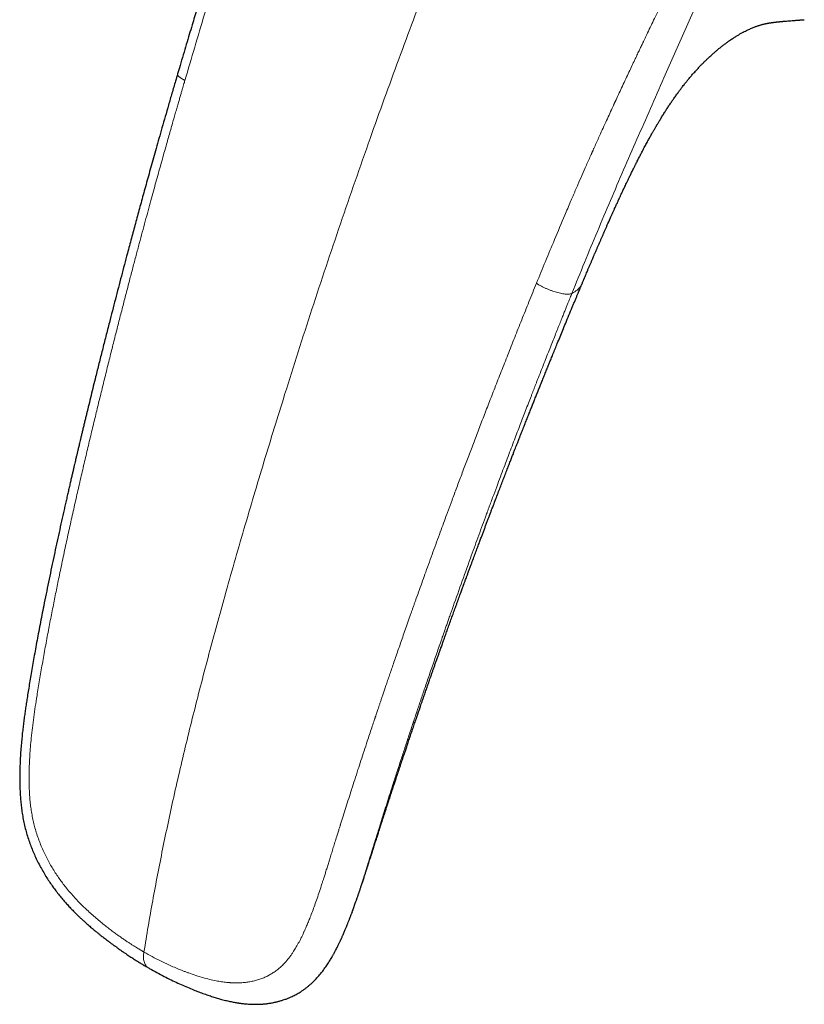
# Model space of a CAD drawing. Header units: millimetres. Extents: x 8 to 1269, y 12 to 684.
# Tile 34 of 50: x 1024 to 1072, y 227 to 287. Entities that reach past the tile are written whole.
import ezdxf

# ---------------------------------------------------------------- set-up
doc = ezdxf.new("R2010")
doc.units = ezdxf.units.MM

msp = doc.modelspace()

# ---------------------------------------------------------------- linework, layer by layer
at = {"color": 7, "linetype": 'Continuous', "lineweight": 30}
for p, q in [((1033.548, 283.307), (1033.548, 283.308)), ((1058.104, 270.578), (1058.103, 270.575)), ((1044.144, 232.429), (1044.125, 232.379)), ((1031.777, 229.043), (1031.78, 229.042))]:
    msp.add_line(p, q, dxfattribs=at)
at = {"color": 252, "linetype": 'Continuous', "lineweight": 0}
for points, knots in [([(1066.413, 329.041), (1066.041, 328.298), (1065.299, 326.813), (1064.204, 324.582), (1063.124, 322.353), (1062.061, 320.125), (1061.013, 317.898), (1059.98, 315.671), (1058.93, 313.372), (1057.863, 310.999), (1056.78, 308.552), (1055.716, 306.106), (1054.671, 303.661), (1053.643, 301.216), (1052.633, 298.772), (1051.64, 296.328), (1050.665, 293.885), (1049.708, 291.441), (1048.773, 289.013), (1047.86, 286.598), (1046.969, 284.199), (1046.094, 281.799), (1045.212, 279.335), (1044.325, 276.807), (1043.433, 274.215), (1042.559, 271.622), (1041.703, 269.028), (1040.865, 266.434), (1040.103, 264.025), (1039.413, 261.8), (1038.79, 259.76), (1038.178, 257.718), (1037.575, 255.677), (1036.985, 253.635), (1036.435, 251.691), (1035.924, 249.845), (1035.451, 248.098), (1034.992, 246.354), (1034.547, 244.611), (1034.117, 242.873), (1033.704, 241.138), (1033.32, 239.457), (1032.965, 237.828), (1032.637, 236.252), (1032.327, 234.682), (1032.034, 233.116), (1031.758, 231.556), (1031.59, 230.521), (1031.505, 230.003)], [0, 0, 0, 0, 0.022878, 0.045698, 0.068462, 0.091173, 0.113835, 0.136451, 0.159023, 0.183805, 0.208542, 0.233238, 0.257896, 0.282519, 0.307113, 0.331679, 0.356222, 0.380746, 0.405254, 0.429311, 0.45336, 0.477402, 0.501442, 0.527402, 0.553366, 0.579338, 0.60532, 0.631316, 0.65733, 0.677785, 0.698255, 0.718744, 0.73925, 0.75977, 0.7803, 0.797903, 0.815507, 0.833109, 0.850707, 0.868298, 0.88588, 0.903454, 0.919554, 0.935647, 0.951735, 0.967821, 0.983909, 1, 1, 1, 1]), ([(1042.874, 311.179), (1042.637, 310.51), (1042.162, 309.172), (1041.48, 307.155), (1040.816, 305.133), (1040.165, 303.109), (1039.521, 301.085), (1038.881, 299.063), (1038.247, 297.041), (1037.626, 295.017), (1037.012, 292.993), (1036.399, 290.973), (1035.789, 288.956), (1035.183, 286.943), (1034.583, 284.931), (1034.189, 283.591), (1033.992, 282.921)], [0, 0, 0, 0, 0.07144, 0.142865, 0.21428, 0.285691, 0.3571, 0.42851, 0.499928, 0.571361, 0.642804, 0.714252, 0.785696, 0.857131, 0.928562, 1, 1, 1, 1]), ([(1067.604, 296.903), (1067.536, 296.768), (1067.405, 296.504), (1067.213, 296.12), (1067.031, 295.756), (1066.859, 295.414), (1066.698, 295.093), (1066.546, 294.792), (1066.406, 294.513), (1066.273, 294.25), (1066.15, 294.006), (1066.036, 293.78), (1065.933, 293.576), (1065.842, 293.396), (1065.762, 293.238), (1065.704, 293.123), (1065.659, 293.035), (1065.621, 292.958), (1065.573, 292.865), (1065.522, 292.764), (1065.47, 292.661), (1065.417, 292.555), (1065.362, 292.448), (1065.266, 292.257), (1065.124, 291.977), (1064.941, 291.615), (1064.757, 291.248), (1064.571, 290.879), (1064.378, 290.494), (1064.181, 290.1), (1063.98, 289.697), (1063.776, 289.286), (1063.61, 288.95), (1063.488, 288.702), (1063.417, 288.557), (1063.354, 288.43), (1063.297, 288.312), (1063.238, 288.193), (1063.126, 287.964), (1062.958, 287.62), (1062.731, 287.153), (1062.508, 286.692), (1062.29, 286.24), (1062.137, 285.92), (1062.038, 285.714), (1061.995, 285.625), (1061.952, 285.535), (1061.909, 285.445), (1061.869, 285.362), (1061.834, 285.288), (1061.803, 285.222), (1061.744, 285.098), (1061.653, 284.908), (1061.529, 284.646), (1061.396, 284.365), (1061.247, 284.05), (1061.081, 283.698), (1060.897, 283.308), (1060.703, 282.893), (1060.506, 282.473), (1060.309, 282.049), (1060.174, 281.758), (1060.097, 281.593), (1060.082, 281.558), (1060.067, 281.528), (1060.053, 281.497), (1060.039, 281.466), (1060.025, 281.435), (1059.988, 281.356), (1059.893, 281.149), (1059.735, 280.806), (1059.533, 280.366), (1059.323, 279.905), (1059.132, 279.484), (1058.963, 279.109), (1058.86, 278.878), (1058.795, 278.735), (1058.772, 278.682), (1058.748, 278.629), (1058.725, 278.577), (1058.701, 278.524), (1058.678, 278.472), (1058.564, 278.218), (1058.286, 277.591), (1057.998, 276.932), (1057.782, 276.434), (1057.711, 276.269), (1057.635, 276.093), (1057.559, 275.918), (1057.483, 275.742), (1057.314, 275.348), (1056.961, 274.519), (1056.45, 273.306), (1055.878, 271.927), (1055.516, 271.042), (1055.335, 270.6)], [0, 0, 0, 0, 0.015429, 0.030067, 0.043913, 0.056969, 0.069234, 0.080708, 0.091392, 0.101286, 0.110804, 0.119454, 0.127237, 0.134153, 0.140202, 0.145384, 0.147301, 0.150386, 0.154185, 0.158062, 0.162017, 0.16605, 0.17016, 0.174349, 0.18802, 0.202461, 0.216005, 0.230162, 0.244932, 0.260316, 0.275504, 0.291245, 0.307541, 0.314094, 0.319735, 0.324173, 0.328674, 0.333238, 0.337866, 0.354908, 0.372755, 0.391408, 0.407699, 0.424559, 0.427937, 0.431338, 0.43476, 0.438205, 0.441671, 0.444241, 0.44667, 0.449152, 0.458457, 0.468448, 0.479124, 0.490487, 0.504458, 0.519345, 0.535146, 0.551861, 0.567328, 0.583503, 0.58508, 0.586239, 0.587403, 0.588573, 0.589747, 0.590927, 0.592113, 0.598725, 0.614578, 0.631274, 0.648814, 0.667197, 0.679157, 0.691449, 0.693486, 0.695477, 0.697468, 0.699458, 0.701449, 0.703439, 0.70543, 0.730296, 0.774641, 0.780058, 0.78669, 0.793323, 0.799955, 0.806586, 0.813218, 0.844481, 0.900306, 0.950151, 1, 1, 1, 1]), ([(1057.484, 269.986), (1057.74, 270.614), (1058.25, 271.87), (1059.031, 273.749), (1059.821, 275.623), (1060.625, 277.489), (1061.436, 279.35), (1062.252, 281.207), (1063.012, 282.931), (1063.713, 284.528), (1064.361, 285.991), (1065.022, 287.452), (1065.695, 288.911), (1066.377, 290.363), (1067.065, 291.81), (1067.756, 293.253), (1068.451, 294.702), (1068.918, 295.672), (1069.151, 296.158)], [0, 0, 0, 0, 0.0713184, 0.1425455, 0.2136918, 0.2847882, 0.3559287, 0.4272096, 0.4986267, 0.5546683, 0.610685, 0.6666208, 0.7225491, 0.7785999, 0.8337996, 0.8890934, 0.94447, 1, 1, 1, 1]), ([(1031.505, 230.003), (1031.5, 230.006), (1031.485, 230.015), (1031.456, 230.032), (1031.416, 230.055), (1031.356, 230.09), (1031.274, 230.139), (1031.166, 230.204), (1031.045, 230.277), (1030.914, 230.359), (1030.773, 230.448), (1030.618, 230.549), (1030.448, 230.661), (1030.264, 230.785), (1030.067, 230.922), (1029.855, 231.073), (1029.631, 231.238), (1029.393, 231.418), (1029.143, 231.613), (1028.882, 231.824), (1028.608, 232.052), (1028.324, 232.299), (1028.052, 232.547), (1027.794, 232.794), (1027.551, 233.037), (1027.304, 233.298), (1027.054, 233.579), (1026.821, 233.857), (1026.606, 234.13), (1026.41, 234.395), (1026.216, 234.675), (1026.025, 234.971), (1025.842, 235.278), (1025.666, 235.596), (1025.5, 235.922), (1025.343, 236.263), (1025.195, 236.617), (1025.058, 236.985), (1024.941, 237.348), (1024.841, 237.706), (1024.76, 238.056), (1024.692, 238.415), (1024.636, 238.78), (1024.593, 239.15), (1024.562, 239.523), (1024.539, 239.94), (1024.527, 240.402), (1024.529, 240.908), (1024.545, 241.422), (1024.574, 241.941), (1024.613, 242.465), (1024.666, 243.027), (1024.733, 243.626), (1024.817, 244.264), (1024.91, 244.912), (1025.027, 245.667), (1025.168, 246.532), (1025.336, 247.514), (1025.516, 248.518), (1025.672, 249.353), (1025.798, 250.01), (1025.89, 250.485), (1025.982, 250.957), (1026.074, 251.42), (1026.165, 251.872), (1026.256, 252.319), (1026.392, 252.98), (1026.574, 253.85), (1026.805, 254.923), (1027.035, 255.976), (1027.266, 257.008), (1027.496, 258.026), (1027.727, 259.029), (1027.958, 260.018), (1028.186, 260.985), (1028.412, 261.931), (1028.636, 262.857), (1028.856, 263.762), (1029.08, 264.675), (1029.308, 265.594), (1029.538, 266.517), (1029.765, 267.416), (1029.987, 268.29), (1030.204, 269.139), (1030.417, 269.963), (1030.625, 270.762), (1030.828, 271.537), (1031.026, 272.286), (1031.217, 273.006), (1031.402, 273.698), (1031.581, 274.36), (1031.754, 274.999), (1031.92, 275.608), (1032.079, 276.189), (1032.231, 276.74), (1032.378, 277.269), (1032.519, 277.775), (1032.653, 278.255), (1032.781, 278.71), (1032.903, 279.141), (1033.018, 279.549), (1033.129, 279.938), (1033.234, 280.306), (1033.334, 280.655), (1033.428, 280.981), (1033.515, 281.284), (1033.596, 281.563), (1033.67, 281.82), (1033.74, 282.059), (1033.803, 282.277), (1033.861, 282.475), (1033.911, 282.646), (1033.954, 282.792), (1033.98, 282.881), (1033.992, 282.921)], [0, 0, 0, 0, 0.000398, 0.001073, 0.002024, 0.003253, 0.005322, 0.007885, 0.01094, 0.013951, 0.017324, 0.021059, 0.025156, 0.029615, 0.034434, 0.039612, 0.045149, 0.051041, 0.057288, 0.063884, 0.070829, 0.078128, 0.085791, 0.092062, 0.098574, 0.10533, 0.112318, 0.119523, 0.12533, 0.131261, 0.137326, 0.143536, 0.149905, 0.156079, 0.162375, 0.168773, 0.175268, 0.181864, 0.188577, 0.194448, 0.200463, 0.206601, 0.212804, 0.219073, 0.225416, 0.231848, 0.240404, 0.249137, 0.258044, 0.267106, 0.276299, 0.28562, 0.296785, 0.30816, 0.31975, 0.331552, 0.348737, 0.366349, 0.38439, 0.402861, 0.411294, 0.419814, 0.428421, 0.436682, 0.444749, 0.452756, 0.460705, 0.48032, 0.499566, 0.518441, 0.536944, 0.555074, 0.573152, 0.59085, 0.608168, 0.625109, 0.641674, 0.657864, 0.67368, 0.690647, 0.707164, 0.723232, 0.738851, 0.754023, 0.768747, 0.783024, 0.796854, 0.810237, 0.823173, 0.835442, 0.84728, 0.858687, 0.869663, 0.879917, 0.889764, 0.899204, 0.908236, 0.916862, 0.924937, 0.93262, 0.93991, 0.946808, 0.953441, 0.959666, 0.965483, 0.97089, 0.975889, 0.980479, 0.98466, 0.988648, 0.992176, 0.995244, 0.997852, 1, 1, 1, 1]), ([(1033.992, 282.921), (1033.979, 282.927), (1033.951, 282.942), (1033.905, 282.966), (1033.85, 282.995), (1033.789, 283.031), (1033.728, 283.069), (1033.671, 283.111), (1033.621, 283.154), (1033.579, 283.199), (1033.55, 283.245), (1033.538, 283.282), (1033.545, 283.301), (1033.548, 283.307)], [0, 0, 0, 0, 0.0421807, 0.0956679, 0.1614829, 0.2412369, 0.3369732, 0.4304129, 0.5369985, 0.6565223, 0.7876865, 0.9283848, 1, 1, 1, 1]), ([(1031.505, 230.003), (1031.671, 229.909), (1032.003, 229.722), (1032.506, 229.463), (1032.956, 229.249), (1033.35, 229.075), (1033.604, 228.969), (1033.776, 228.9), (1033.865, 228.865), (1033.954, 228.831), (1034.043, 228.797), (1034.133, 228.763), (1034.338, 228.688), (1034.655, 228.579), (1035.078, 228.449), (1035.485, 228.341), (1035.862, 228.259), (1036.209, 228.199), (1036.445, 228.169), (1036.591, 228.155), (1036.652, 228.15), (1036.712, 228.145), (1036.771, 228.141), (1036.83, 228.138), (1036.889, 228.135), (1036.947, 228.133), (1037.085, 228.13), (1037.301, 228.132), (1037.59, 228.152), (1037.87, 228.188), (1038.141, 228.24), (1038.403, 228.309), (1038.656, 228.394), (1038.9, 228.496), (1039.134, 228.615), (1039.359, 228.75), (1039.571, 228.898), (1039.77, 229.06), (1039.958, 229.239), (1040.099, 229.392), (1040.198, 229.509), (1040.258, 229.582), (1040.317, 229.658), (1040.376, 229.736), (1040.434, 229.816), (1040.492, 229.898), (1040.587, 230.04), (1040.717, 230.249), (1040.881, 230.536), (1041.043, 230.848), (1041.173, 231.118), (1041.268, 231.327), (1041.328, 231.462), (1041.382, 231.587), (1041.435, 231.713), (1041.488, 231.843), (1041.542, 231.976), (1041.625, 232.185), (1041.736, 232.477), (1041.876, 232.858), (1042.018, 233.263), (1042.163, 233.691), (1042.279, 234.047), (1042.367, 234.318), (1042.417, 234.477), (1042.46, 234.613), (1042.498, 234.733), (1042.537, 234.857), (1042.577, 234.987), (1042.632, 235.162), (1042.702, 235.385), (1042.787, 235.661), (1042.879, 235.954), (1042.975, 236.264), (1043.076, 236.59), (1043.17, 236.891), (1043.256, 237.165), (1043.316, 237.357), (1043.361, 237.504), (1043.392, 237.602), (1043.42, 237.69), (1043.489, 237.91), (1043.601, 238.268), (1043.764, 238.783), (1043.936, 239.322), (1044.116, 239.885), (1044.304, 240.472), (1044.493, 241.057), (1044.682, 241.638), (1044.871, 242.214), (1045.043, 242.738), (1045.198, 243.207), (1045.329, 243.6), (1045.434, 243.914), (1045.495, 244.098), (1045.517, 244.165), (1045.524, 244.183), (1045.53, 244.202), (1045.536, 244.22), (1045.542, 244.239), (1045.548, 244.257), (1045.558, 244.287), (1045.575, 244.335), (1045.599, 244.408), (1045.63, 244.5), (1045.667, 244.612), (1045.711, 244.743), (1045.762, 244.894), (1045.819, 245.064), (1045.883, 245.253), (1045.952, 245.46), (1046.028, 245.684), (1046.111, 245.927), (1046.202, 246.195), (1046.302, 246.489), (1046.412, 246.81), (1046.529, 247.152), (1046.654, 247.515), (1046.787, 247.9), (1046.924, 248.298), (1047.067, 248.708), (1047.214, 249.129), (1047.368, 249.57), (1047.529, 250.029), (1047.66, 250.399), (1047.757, 250.674), (1047.809, 250.822), (1047.852, 250.944), (1047.886, 251.039), (1047.919, 251.133), (1047.953, 251.227), (1047.986, 251.321), (1048.079, 251.581), (1048.286, 252.164), (1048.629, 253.12), (1049.051, 254.285), (1049.478, 255.455), (1049.772, 256.256), (1049.931, 256.687), (1049.971, 256.793), (1050.01, 256.899), (1050.049, 257.005), (1050.089, 257.112), (1050.128, 257.218), (1050.168, 257.324), (1050.29, 257.653), (1050.498, 258.212), (1050.797, 259.008), (1051.105, 259.826), (1051.424, 260.666), (1051.753, 261.529), (1052.093, 262.414), (1052.443, 263.321), (1052.811, 264.266), (1053.196, 265.25), (1053.599, 266.272), (1054.014, 267.319), (1054.442, 268.391), (1054.883, 269.487), (1055.183, 270.226), (1055.335, 270.6)], [0, 0, 0, 0, 0.011743, 0.023465, 0.035176, 0.042905, 0.050635, 0.052661, 0.054687, 0.056713, 0.05874, 0.060767, 0.062795, 0.072728, 0.082268, 0.091424, 0.100206, 0.107633, 0.114787, 0.116161, 0.117525, 0.118879, 0.120223, 0.121557, 0.122882, 0.124197, 0.125502, 0.132289, 0.138927, 0.145428, 0.151806, 0.158075, 0.16425, 0.170345, 0.176378, 0.182364, 0.188321, 0.193897, 0.199599, 0.205443, 0.207447, 0.209469, 0.21151, 0.213571, 0.215653, 0.217755, 0.219879, 0.226264, 0.232972, 0.240012, 0.247393, 0.25082, 0.253511, 0.256111, 0.258771, 0.261491, 0.26427, 0.267109, 0.274471, 0.28221, 0.290331, 0.298834, 0.307721, 0.311383, 0.314776, 0.317017, 0.319352, 0.32178, 0.324302, 0.326917, 0.331954, 0.337304, 0.342969, 0.348948, 0.355242, 0.361849, 0.366383, 0.371053, 0.372926, 0.374819, 0.376734, 0.378023, 0.38746, 0.397341, 0.407666, 0.418436, 0.42965, 0.441309, 0.451936, 0.462907, 0.474223, 0.481879, 0.489685, 0.496677, 0.499791, 0.500142, 0.500493, 0.500844, 0.501196, 0.501548, 0.5019, 0.502253, 0.503269, 0.504648, 0.506391, 0.508517, 0.511012, 0.513877, 0.517112, 0.520717, 0.524617, 0.528873, 0.533486, 0.538455, 0.544136, 0.55022, 0.556707, 0.563598, 0.570892, 0.578589, 0.586215, 0.594199, 0.602541, 0.61124, 0.620296, 0.62355, 0.626848, 0.628693, 0.630472, 0.632252, 0.634033, 0.635814, 0.637596, 0.648813, 0.668912, 0.691856, 0.714912, 0.735295, 0.737302, 0.73931, 0.741318, 0.743327, 0.745337, 0.747348, 0.74936, 0.751372, 0.765991, 0.781029, 0.796487, 0.812363, 0.82866, 0.845375, 0.862509, 0.880063, 0.898902, 0.918201, 0.93796, 0.958179, 0.978859, 1, 1, 1, 1]), ([(1055.335, 270.6), (1055.371, 270.577), (1055.445, 270.53), (1055.567, 270.459), (1055.706, 270.385), (1055.861, 270.311), (1056.028, 270.238), (1056.202, 270.169), (1056.377, 270.107), (1056.548, 270.054), (1056.713, 270.011), (1056.868, 269.978), (1057.012, 269.955), (1057.142, 269.941), (1057.254, 269.939), (1057.347, 269.946), (1057.422, 269.963), (1057.463, 269.978), (1057.484, 269.986)], [0, 0, 0, 0, 0.053208, 0.108838, 0.168206, 0.231445, 0.297658, 0.365344, 0.433007, 0.499829, 0.566108, 0.632237, 0.697749, 0.761781, 0.823644, 0.883288, 0.941525, 1, 1, 1, 1]), ([(1058.103, 270.575), (1058.101, 270.569), (1058.089, 270.537), (1058.058, 270.482), (1058.001, 270.393), (1057.917, 270.293), (1057.799, 270.184), (1057.657, 270.08), (1057.544, 270.017), (1057.486, 269.985)], [0, 0, 0, 0, 0.022526, 0.136651, 0.247554, 0.428041, 0.613694, 0.804369, 1, 1, 1, 1]), ([(1057.486, 269.985), (1057.47, 269.945), (1057.436, 269.86), (1057.379, 269.72), (1057.314, 269.56), (1057.241, 269.38), (1057.16, 269.178), (1057.07, 268.955), (1056.973, 268.712), (1056.863, 268.438), (1056.74, 268.132), (1056.604, 267.791), (1056.458, 267.426), (1056.303, 267.035), (1056.139, 266.622), (1055.967, 266.187), (1055.787, 265.73), (1055.598, 265.249), (1055.444, 264.856), (1055.332, 264.569), (1055.265, 264.398), (1055.203, 264.237), (1055.139, 264.073), (1055.074, 263.906), (1054.975, 263.652), (1054.841, 263.306), (1054.676, 262.879), (1054.51, 262.448), (1054.343, 262.014), (1054.17, 261.561), (1053.989, 261.087), (1053.801, 260.592), (1053.605, 260.075), (1053.402, 259.539), (1053.194, 258.984), (1052.971, 258.39), (1052.734, 257.755), (1052.555, 257.271), (1052.446, 256.978), (1052.413, 256.887), (1052.385, 256.813), (1052.36, 256.744), (1052.309, 256.606), (1052.113, 256.074), (1051.774, 255.151), (1051.282, 253.796), (1050.759, 252.343), (1050.367, 251.239), (1050.138, 250.591), (1050.06, 250.371), (1049.975, 250.128), (1049.883, 249.868), (1049.794, 249.613), (1049.706, 249.361), (1049.596, 249.047), (1049.466, 248.675), (1049.318, 248.246), (1049.169, 247.815), (1049.019, 247.381), (1048.87, 246.946), (1048.728, 246.529), (1048.592, 246.131), (1048.463, 245.751), (1048.345, 245.403), (1048.238, 245.084), (1048.14, 244.795), (1048.039, 244.492), (1047.954, 244.239), (1047.898, 244.071), (1047.878, 244.011), (1047.871, 243.992), (1047.865, 243.974), (1047.859, 243.956), (1047.853, 243.938), (1047.763, 243.668), (1047.593, 243.154), (1047.345, 242.404), (1047.106, 241.676), (1046.877, 240.971), (1046.656, 240.288), (1046.453, 239.654), (1046.265, 239.066), (1046.094, 238.524), (1045.968, 238.124), (1045.885, 237.859), (1045.843, 237.725), (1045.801, 237.592), (1045.755, 237.444), (1045.686, 237.225), (1045.597, 236.938), (1045.477, 236.555), (1045.347, 236.137), (1045.208, 235.688), (1045.075, 235.26), (1044.963, 234.899), (1044.87, 234.602), (1044.794, 234.36), (1044.717, 234.116), (1044.637, 233.866), (1044.534, 233.549), (1044.406, 233.166), (1044.27, 232.771), (1044.18, 232.526), (1044.144, 232.429)], [0, 0, 0, 0, 0.003117, 0.006783, 0.010999, 0.015764, 0.021079, 0.026942, 0.033354, 0.040314, 0.048615, 0.057581, 0.067212, 0.077506, 0.088464, 0.099871, 0.111918, 0.124603, 0.137925, 0.143062, 0.147287, 0.151487, 0.155797, 0.160217, 0.164746, 0.175856, 0.187574, 0.198548, 0.210005, 0.221945, 0.234368, 0.247513, 0.261161, 0.275311, 0.289964, 0.305123, 0.322382, 0.34025, 0.343458, 0.345626, 0.347466, 0.349306, 0.351145, 0.358363, 0.391493, 0.424352, 0.46578, 0.506796, 0.511925, 0.517281, 0.524274, 0.531157, 0.537928, 0.544589, 0.551139, 0.562859, 0.574204, 0.585176, 0.597189, 0.608718, 0.619763, 0.630326, 0.640409, 0.650014, 0.658072, 0.665762, 0.673085, 0.68219, 0.685994, 0.686483, 0.68697, 0.687455, 0.687937, 0.688418, 0.688896, 0.709451, 0.72944, 0.748861, 0.767702, 0.78595, 0.803599, 0.818627, 0.833182, 0.847263, 0.850902, 0.854508, 0.858081, 0.861639, 0.866479, 0.875798, 0.884867, 0.897545, 0.909706, 0.921351, 0.932482, 0.939217, 0.945752, 0.952397, 0.95935, 0.966484, 0.978778, 0.991582, 1, 1, 1, 1]), ([(1031.505, 230.003), (1031.499, 229.961), (1031.485, 229.873), (1031.473, 229.742), (1031.476, 229.609), (1031.494, 229.479), (1031.529, 229.356), (1031.578, 229.245), (1031.642, 229.152), (1031.709, 229.084), (1031.758, 229.055), (1031.777, 229.043)], [0, 0, 0, 0, 0.0976306, 0.2001671, 0.3102018, 0.4277736, 0.5507931, 0.6759726, 0.8000776, 0.9212107, 1, 1, 1, 1])]:
    msp.add_open_spline(points, degree=3, knots=knots, dxfattribs=at)
at = {"color": 7, "linetype": 'Continuous', "lineweight": 30}
for points, knots in [([(1042.448, 311.496), (1042.391, 311.335), (1042.258, 310.964), (1042.056, 310.388), (1041.843, 309.776), (1041.639, 309.184), (1041.445, 308.613), (1041.259, 308.062), (1041.082, 307.531), (1040.913, 307.021), (1040.752, 306.531), (1040.599, 306.062), (1040.453, 305.614), (1040.339, 305.263), (1040.255, 305.001), (1040.198, 304.825), (1040.143, 304.652), (1040.089, 304.484), (1040.038, 304.325), (1039.991, 304.18), (1039.951, 304.056), (1039.919, 303.956), (1039.894, 303.879), (1039.875, 303.818), (1039.857, 303.761), (1039.836, 303.698), (1039.813, 303.623), (1039.785, 303.538), (1039.75, 303.427), (1039.705, 303.287), (1039.65, 303.114), (1039.588, 302.921), (1039.52, 302.706), (1039.446, 302.472), (1039.365, 302.22), (1039.279, 301.95), (1039.191, 301.672), (1039.095, 301.369), (1038.995, 301.056), (1038.893, 300.734), (1038.797, 300.434), (1038.708, 300.154), (1038.626, 299.895), (1038.551, 299.657), (1038.483, 299.445), (1038.423, 299.256), (1038.367, 299.078), (1038.308, 298.894), (1038.245, 298.694), (1038.177, 298.479), (1038.102, 298.241), (1038.019, 297.978), (1037.928, 297.69), (1037.832, 297.383), (1037.738, 297.083), (1037.647, 296.791), (1037.559, 296.511), (1037.471, 296.227), (1037.378, 295.93), (1037.285, 295.63), (1037.193, 295.333), (1037.107, 295.054), (1037.027, 294.796), (1036.954, 294.558), (1036.889, 294.35), (1036.834, 294.17), (1036.786, 294.016), (1036.744, 293.877), (1036.706, 293.753), (1036.672, 293.646), (1036.641, 293.543), (1036.608, 293.436), (1036.57, 293.314), (1036.529, 293.181), (1036.485, 293.037), (1036.439, 292.889), (1036.393, 292.738), (1036.342, 292.571), (1036.285, 292.388), (1036.224, 292.187), (1036.161, 291.982), (1036.096, 291.772), (1036.03, 291.556), (1035.96, 291.328), (1035.882, 291.074), (1035.795, 290.788), (1035.698, 290.47), (1035.593, 290.127), (1035.481, 289.759), (1035.365, 289.379), (1035.246, 288.988), (1035.125, 288.588), (1034.997, 288.167), (1034.864, 287.725), (1034.724, 287.263), (1034.579, 286.78), (1034.422, 286.258), (1034.254, 285.696), (1034.074, 285.093), (1033.887, 284.464), (1033.711, 283.866), (1033.596, 283.478), (1033.546, 283.307)], [0, 0, 0, 0, 0.017232, 0.039756, 0.061527, 0.082551, 0.102833, 0.122378, 0.14119, 0.159269, 0.17661, 0.193199, 0.209033, 0.224113, 0.230495, 0.236732, 0.242824, 0.24877, 0.254547, 0.259714, 0.264108, 0.267728, 0.27032, 0.272289, 0.274145, 0.276388, 0.279018, 0.282025, 0.285408, 0.290776, 0.29688, 0.303721, 0.311297, 0.31961, 0.328491, 0.338083, 0.348214, 0.358027, 0.370123, 0.381486, 0.392116, 0.402013, 0.411175, 0.419602, 0.427293, 0.433697, 0.439714, 0.446209, 0.453264, 0.46088, 0.469057, 0.478595, 0.488797, 0.499663, 0.511192, 0.520716, 0.530649, 0.540939, 0.550933, 0.562182, 0.572728, 0.582571, 0.591712, 0.600149, 0.607883, 0.613838, 0.619296, 0.62425, 0.628585, 0.632426, 0.635689, 0.639562, 0.643768, 0.648651, 0.65379, 0.659041, 0.664404, 0.669879, 0.676822, 0.683936, 0.691223, 0.698683, 0.706314, 0.714285, 0.722979, 0.733395, 0.744703, 0.756904, 0.769999, 0.783988, 0.797482, 0.811715, 0.82669, 0.842406, 0.858863, 0.876063, 0.894005, 0.914601, 0.936098, 0.958497, 0.981799, 1, 1, 1, 1]), ([(1058.103, 270.575), (1058.109, 270.589), (1058.127, 270.631), (1058.154, 270.696), (1058.183, 270.765), (1058.207, 270.823), (1058.241, 270.902), (1058.287, 271.012), (1058.347, 271.156), (1058.413, 271.311), (1058.48, 271.469), (1058.547, 271.629), (1058.615, 271.788), (1058.681, 271.945), (1058.746, 272.096), (1058.807, 272.239), (1058.87, 272.385), (1058.938, 272.544), (1059.009, 272.71), (1059.083, 272.88), (1059.157, 273.051), (1059.231, 273.22), (1059.292, 273.36), (1059.339, 273.468), (1059.373, 273.546), (1059.403, 273.615), (1059.431, 273.678), (1059.457, 273.738), (1059.487, 273.806), (1059.521, 273.883), (1059.559, 273.968), (1059.597, 274.054), (1059.635, 274.14), (1059.721, 274.334), (1059.82, 274.556), (1059.931, 274.805), (1060.007, 274.972), (1060.078, 275.13), (1060.143, 275.272), (1060.199, 275.394), (1060.245, 275.495), (1060.279, 275.569), (1060.302, 275.62), (1060.317, 275.651), (1060.329, 275.677), (1060.342, 275.706), (1060.359, 275.743), (1060.383, 275.796), (1060.413, 275.86), (1060.446, 275.931), (1060.49, 276.025), (1060.543, 276.139), (1060.606, 276.273), (1060.669, 276.408), (1060.734, 276.545), (1060.804, 276.691), (1060.88, 276.852), (1060.966, 277.03), (1061.062, 277.226), (1061.146, 277.399), (1061.215, 277.538), (1061.261, 277.631), (1061.301, 277.711), (1061.332, 277.774), (1061.356, 277.821), (1061.376, 277.861), (1061.397, 277.904), (1061.424, 277.956), (1061.462, 278.032), (1061.51, 278.127), (1061.566, 278.238), (1061.622, 278.346), (1061.676, 278.451), (1061.737, 278.568), (1061.804, 278.696), (1061.877, 278.834), (1061.947, 278.965), (1062.013, 279.088), (1062.075, 279.202), (1062.132, 279.306), (1062.188, 279.407), (1062.245, 279.51), (1062.308, 279.623), (1062.367, 279.728), (1062.421, 279.823), (1062.467, 279.903), (1062.515, 279.986), (1062.558, 280.061), (1062.593, 280.119), (1062.618, 280.162), (1062.64, 280.199), (1062.666, 280.243), (1062.699, 280.299), (1062.74, 280.368), (1062.79, 280.451), (1062.847, 280.545), (1062.931, 280.682), (1063.04, 280.858), (1063.171, 281.065), (1063.302, 281.267), (1063.431, 281.462), (1063.557, 281.649), (1063.688, 281.837), (1063.822, 282.027), (1063.958, 282.215), (1064.086, 282.386), (1064.196, 282.531), (1064.29, 282.651), (1064.366, 282.748), (1064.435, 282.834), (1064.501, 282.915), (1064.57, 282.999), (1064.638, 283.08), (1064.707, 283.161), (1064.778, 283.244), (1064.856, 283.334), (1064.939, 283.427), (1065.021, 283.518), (1065.102, 283.607), (1065.182, 283.693), (1065.259, 283.775), (1065.332, 283.85), (1065.395, 283.915), (1065.447, 283.967), (1065.487, 284.007), (1065.523, 284.044), (1065.566, 284.086), (1065.622, 284.14), (1065.686, 284.202), (1065.767, 284.28), (1065.858, 284.364), (1065.953, 284.451), (1066.038, 284.527), (1066.119, 284.598), (1066.196, 284.665), (1066.27, 284.728), (1066.34, 284.787), (1066.412, 284.846), (1066.485, 284.905), (1066.557, 284.963), (1066.63, 285.02), (1066.708, 285.08), (1066.786, 285.139), (1066.862, 285.195), (1066.932, 285.246), (1066.994, 285.291), (1067.047, 285.328), (1067.092, 285.359), (1067.132, 285.386), (1067.174, 285.415), (1067.269, 285.478), (1067.404, 285.566), (1067.573, 285.669), (1067.729, 285.759), (1067.88, 285.842), (1068.025, 285.917), (1068.157, 285.982), (1068.28, 286.038), (1068.392, 286.087), (1068.495, 286.131), (1068.588, 286.167), (1068.673, 286.199), (1068.751, 286.227), (1068.824, 286.251), (1068.891, 286.272), (1068.954, 286.291), (1069.017, 286.308), (1069.079, 286.325), (1069.144, 286.34), (1069.204, 286.354), (1069.253, 286.364), (1069.29, 286.372), (1069.318, 286.377), (1069.347, 286.383), (1069.378, 286.389), (1069.408, 286.394), (1069.436, 286.399), (1069.462, 286.403), (1069.485, 286.407), (1069.509, 286.411), (1069.532, 286.415), (1069.558, 286.419), (1069.583, 286.422), (1069.605, 286.426), (1069.625, 286.428), (1069.645, 286.431), (1069.665, 286.434), (1069.698, 286.439), (1069.738, 286.444), (1069.786, 286.45), (1069.835, 286.456), (1069.886, 286.462), (1069.942, 286.468), (1069.998, 286.474), (1070.048, 286.479), (1070.089, 286.484), (1070.124, 286.487), (1070.161, 286.491), (1070.196, 286.494), (1070.226, 286.497), (1070.257, 286.5), (1070.295, 286.503), (1070.34, 286.507), (1070.39, 286.512), (1070.472, 286.519), (1070.595, 286.529), (1070.766, 286.542), (1070.911, 286.553), (1071.016, 286.561), (1071.078, 286.566), (1071.139, 286.57), (1071.198, 286.574), (1071.249, 286.578), (1071.298, 286.582), (1071.345, 286.585), (1071.389, 286.588), (1071.422, 286.591), (1071.445, 286.592), (1071.468, 286.594), (1071.502, 286.597), (1071.546, 286.6), (1071.579, 286.602), (1071.595, 286.603)], [0, 0, 0, 0, 0.001592, 0.004684, 0.007263, 0.009329, 0.011186, 0.016071, 0.021667, 0.027263, 0.033403, 0.039439, 0.045082, 0.051289, 0.05694, 0.062045, 0.067346, 0.07329, 0.079875, 0.085904, 0.092387, 0.099008, 0.104858, 0.10811, 0.111034, 0.11363, 0.115899, 0.118042, 0.120428, 0.123426, 0.12661, 0.129801, 0.132999, 0.136204, 0.151417, 0.157755, 0.164125, 0.17023, 0.175572, 0.180144, 0.183944, 0.186973, 0.188454, 0.189642, 0.190536, 0.191392, 0.1928, 0.194744, 0.197243, 0.199988, 0.202736, 0.207738, 0.212748, 0.217765, 0.222791, 0.228133, 0.234079, 0.24072, 0.248058, 0.256095, 0.260034, 0.263629, 0.266604, 0.26896, 0.270696, 0.271931, 0.273469, 0.275435, 0.277828, 0.281932, 0.286126, 0.290185, 0.294109, 0.297899, 0.303305, 0.308495, 0.313474, 0.318144, 0.322334, 0.326381, 0.329996, 0.333811, 0.33799, 0.342901, 0.34577, 0.348845, 0.352125, 0.355213, 0.357462, 0.358862, 0.360097, 0.361767, 0.363937, 0.366609, 0.369781, 0.373457, 0.377636, 0.385754, 0.394028, 0.402053, 0.409827, 0.417347, 0.424612, 0.432845, 0.44072, 0.448016, 0.454505, 0.459379, 0.463675, 0.467399, 0.471012, 0.474825, 0.478962, 0.48234, 0.486261, 0.490705, 0.495252, 0.499731, 0.504142, 0.508484, 0.512747, 0.516813, 0.520254, 0.523038, 0.525168, 0.526722, 0.528981, 0.531976, 0.535628, 0.539217, 0.545018, 0.550047, 0.554338, 0.558567, 0.563008, 0.566693, 0.570511, 0.574446, 0.578432, 0.582461, 0.586524, 0.590644, 0.595296, 0.599701, 0.603723, 0.607347, 0.610621, 0.612997, 0.615392, 0.617864, 0.620869, 0.632925, 0.643513, 0.654265, 0.664986, 0.675631, 0.686289, 0.695476, 0.704653, 0.713922, 0.723175, 0.731685, 0.741202, 0.750534, 0.759965, 0.770149, 0.780493, 0.791001, 0.801094, 0.81066, 0.81995, 0.82355, 0.827492, 0.831822, 0.836239, 0.840468, 0.844015, 0.847244, 0.850451, 0.85294, 0.855991, 0.859272, 0.86247, 0.865031, 0.867241, 0.869401, 0.871704, 0.874372, 0.880337, 0.884695, 0.889224, 0.894898, 0.899299, 0.904296, 0.909519, 0.911519, 0.914157, 0.917532, 0.920114, 0.922158, 0.92431, 0.927064, 0.930322, 0.933942, 0.937346, 0.946916, 0.957934, 0.968532, 0.971243, 0.974829, 0.978186, 0.980825, 0.983607, 0.985685, 0.988066, 0.990377, 0.992083, 0.992881, 0.993811, 0.995426, 0.997728, 1, 1, 1, 1]), ([(1033.545, 283.309), (1033.503, 283.166), (1033.389, 282.777), (1033.205, 282.148), (1032.997, 281.429), (1032.796, 280.731), (1032.602, 280.054), (1032.419, 279.411), (1032.246, 278.8), (1032.083, 278.221), (1031.927, 277.661), (1031.776, 277.12), (1031.631, 276.598), (1031.493, 276.095), (1031.36, 275.612), (1031.232, 275.144), (1031.108, 274.686), (1030.944, 274.083), (1030.741, 273.329), (1030.457, 272.265), (1030.132, 271.034), (1029.767, 269.634), (1029.454, 268.416), (1029.191, 267.385), (1028.981, 266.551), (1028.774, 265.728), (1028.545, 264.806), (1028.294, 263.791), (1028.092, 262.964), (1027.964, 262.433), (1027.905, 262.19), (1027.847, 261.949), (1027.789, 261.71), (1027.734, 261.479), (1027.682, 261.263), (1027.637, 261.073), (1027.598, 260.908), (1027.564, 260.767), (1027.534, 260.64), (1027.507, 260.528), (1027.484, 260.432), (1027.465, 260.35), (1027.448, 260.279), (1027.431, 260.204), (1027.41, 260.116), (1027.385, 260.01), (1027.356, 259.889), (1027.324, 259.75), (1027.286, 259.59), (1027.244, 259.409), (1027.196, 259.205), (1027.145, 258.982), (1027.088, 258.74), (1027.028, 258.478), (1026.964, 258.203), (1026.898, 257.914), (1026.83, 257.616), (1026.761, 257.309), (1026.69, 256.998), (1026.539, 256.326), (1026.31, 255.294), (1026.006, 253.886), (1025.708, 252.46), (1025.476, 251.311), (1025.307, 250.453), (1025.198, 249.89), (1025.093, 249.336), (1024.991, 248.796), (1024.895, 248.271), (1024.804, 247.763), (1024.719, 247.275), (1024.638, 246.806), (1024.563, 246.356), (1024.492, 245.926), (1024.429, 245.531), (1024.373, 245.168), (1024.323, 244.835), (1024.276, 244.506), (1024.23, 244.169), (1024.185, 243.819), (1024.141, 243.453), (1024.1, 243.071), (1024.061, 242.666), (1024.025, 242.237), (1023.996, 241.781), (1023.973, 241.305), (1023.961, 240.807), (1023.961, 240.292), (1023.976, 239.827), (1024.001, 239.417), (1024.031, 239.064), (1024.072, 238.704), (1024.126, 238.337), (1024.193, 237.964), (1024.275, 237.592), (1024.373, 237.224), (1024.484, 236.863), (1024.608, 236.512), (1024.743, 236.169), (1024.888, 235.834), (1025.05, 235.495), (1025.225, 235.157), (1025.413, 234.825), (1025.601, 234.516), (1025.788, 234.23), (1025.973, 233.965), (1026.163, 233.707), (1026.359, 233.456), (1026.559, 233.213), (1026.755, 232.988), (1026.916, 232.811), (1027.042, 232.676), (1027.133, 232.582), (1027.219, 232.494), (1027.297, 232.415), (1027.365, 232.347), (1027.421, 232.292), (1027.471, 232.243), (1027.524, 232.193), (1027.586, 232.133), (1027.656, 232.067), (1027.73, 231.998), (1027.809, 231.925), (1027.892, 231.85), (1027.988, 231.764), (1028.094, 231.67), (1028.209, 231.57), (1028.321, 231.475), (1028.43, 231.383), (1028.532, 231.298), (1028.622, 231.225), (1028.698, 231.164), (1028.766, 231.108), (1028.838, 231.051), (1028.919, 230.988), (1029.01, 230.916), (1029.112, 230.837), (1029.225, 230.75), (1029.349, 230.656), (1029.462, 230.571), (1029.556, 230.501), (1029.624, 230.451), (1029.68, 230.41), (1029.725, 230.378), (1029.768, 230.346), (1029.82, 230.309), (1029.886, 230.261), (1029.966, 230.204), (1030.054, 230.142), (1030.147, 230.077), (1030.24, 230.012), (1030.344, 229.941), (1030.459, 229.863), (1030.584, 229.78), (1030.704, 229.701), (1030.819, 229.626), (1030.926, 229.558), (1031.014, 229.501), (1031.083, 229.459), (1031.125, 229.432), (1031.157, 229.412), (1031.187, 229.393), (1031.228, 229.368), (1031.286, 229.333), (1031.364, 229.285), (1031.466, 229.224), (1031.586, 229.152), (1031.692, 229.09), (1031.759, 229.051), (1031.779, 229.04)], [0, 0, 0, 0, 0.007402, 0.020246, 0.032718, 0.044818, 0.056547, 0.067905, 0.078274, 0.088313, 0.098022, 0.107401, 0.116451, 0.125171, 0.133561, 0.141622, 0.149496, 0.157398, 0.173005, 0.188725, 0.21276, 0.237056, 0.261612, 0.276206, 0.290736, 0.305038, 0.319109, 0.338772, 0.35797, 0.362215, 0.366438, 0.370637, 0.374813, 0.378899, 0.382666, 0.386094, 0.388814, 0.391275, 0.393476, 0.395416, 0.397097, 0.398517, 0.399682, 0.400823, 0.402422, 0.404241, 0.406357, 0.408772, 0.411487, 0.414693, 0.418237, 0.422117, 0.426335, 0.43089, 0.435783, 0.440706, 0.44593, 0.451341, 0.456758, 0.462178, 0.48641, 0.510692, 0.535764, 0.560885, 0.57077, 0.580665, 0.590368, 0.599736, 0.608948, 0.617808, 0.626319, 0.634488, 0.642319, 0.649817, 0.656982, 0.662981, 0.668728, 0.674329, 0.68014, 0.686192, 0.692492, 0.699044, 0.705854, 0.713273, 0.720995, 0.729035, 0.737412, 0.746059, 0.754837, 0.760589, 0.766424, 0.772358, 0.778416, 0.784602, 0.790826, 0.797012, 0.803128, 0.809184, 0.815206, 0.821205, 0.82718, 0.833828, 0.840245, 0.846374, 0.852211, 0.857765, 0.863047, 0.868934, 0.874464, 0.879718, 0.88486, 0.887265, 0.889646, 0.891924, 0.893937, 0.895682, 0.897167, 0.898184, 0.89951, 0.901132, 0.902903, 0.904773, 0.906741, 0.908807, 0.91097, 0.91386, 0.916674, 0.919412, 0.922077, 0.924622, 0.926829, 0.928576, 0.930097, 0.931802, 0.933739, 0.93591, 0.938354, 0.941048, 0.943992, 0.947183, 0.949067, 0.950666, 0.951979, 0.953006, 0.953813, 0.955056, 0.956618, 0.958499, 0.960632, 0.962792, 0.964957, 0.967128, 0.970015, 0.972911, 0.975698, 0.978316, 0.980765, 0.983011, 0.984373, 0.985415, 0.985884, 0.986568, 0.987483, 0.988629, 0.990518, 0.992818, 0.995529, 0.998652, 1, 1, 1, 1]), ([(1044.145, 232.428), (1044.146, 232.432), (1044.16, 232.47), (1044.187, 232.544), (1044.228, 232.655), (1044.271, 232.776), (1044.315, 232.898), (1044.355, 233.012), (1044.391, 233.113), (1044.423, 233.205), (1044.453, 233.291), (1044.48, 233.371), (1044.507, 233.447), (1044.535, 233.53), (1044.565, 233.617), (1044.595, 233.706), (1044.625, 233.794), (1044.654, 233.88), (1044.684, 233.971), (1044.716, 234.068), (1044.752, 234.176), (1044.79, 234.291), (1044.828, 234.406), (1044.865, 234.521), (1044.9, 234.629), (1044.933, 234.729), (1044.963, 234.821), (1044.992, 234.912), (1045.02, 235), (1045.049, 235.088), (1045.075, 235.17), (1045.1, 235.249), (1045.125, 235.327), (1045.153, 235.413), (1045.202, 235.568), (1045.271, 235.782), (1045.356, 236.049), (1045.44, 236.311), (1045.528, 236.584), (1045.601, 236.812), (1045.659, 236.992), (1045.699, 237.118), (1045.736, 237.234), (1045.769, 237.336), (1045.797, 237.423), (1045.82, 237.494), (1045.839, 237.553), (1045.862, 237.626), (1045.894, 237.725), (1045.937, 237.858), (1045.984, 238.005), (1046.036, 238.165), (1046.092, 238.338), (1046.154, 238.527), (1046.221, 238.736), (1046.295, 238.963), (1046.379, 239.221), (1046.474, 239.511), (1046.58, 239.835), (1046.667, 240.1), (1046.733, 240.298), (1046.772, 240.418), (1046.809, 240.529), (1046.841, 240.627), (1046.869, 240.709), (1046.891, 240.777), (1046.911, 240.837), (1046.93, 240.894), (1046.952, 240.959), (1046.977, 241.035), (1047.006, 241.123), (1047.038, 241.218), (1047.071, 241.318), (1047.114, 241.446), (1047.167, 241.605), (1047.231, 241.797), (1047.301, 242.004), (1047.376, 242.228), (1047.458, 242.472), (1047.548, 242.739), (1047.626, 242.969), (1047.69, 243.156), (1047.737, 243.295), (1047.785, 243.438), (1047.835, 243.584), (1047.887, 243.736), (1047.938, 243.886), (1047.985, 244.024), (1048.026, 244.144), (1048.06, 244.244), (1048.089, 244.327), (1048.112, 244.395), (1048.131, 244.448), (1048.151, 244.507), (1048.176, 244.579), (1048.209, 244.676), (1048.248, 244.79), (1048.294, 244.924), (1048.347, 245.078), (1048.407, 245.252), (1048.483, 245.472), (1048.573, 245.731), (1048.673, 246.019), (1048.772, 246.302), (1048.859, 246.553), (1048.936, 246.773), (1049.003, 246.963), (1049.07, 247.154), (1049.139, 247.35), (1049.211, 247.554), (1049.286, 247.767), (1049.349, 247.944), (1049.396, 248.078), (1049.426, 248.162), (1049.451, 248.232), (1049.471, 248.288), (1049.488, 248.337), (1049.51, 248.4), (1049.541, 248.487), (1049.581, 248.599), (1049.642, 248.77), (1049.723, 248.999), (1049.827, 249.287), (1049.936, 249.594), (1050.052, 249.916), (1050.174, 250.254), (1050.276, 250.536), (1050.357, 250.761), (1050.416, 250.924), (1050.476, 251.089), (1050.537, 251.257), (1050.598, 251.424), (1050.656, 251.583), (1050.71, 251.732), (1050.76, 251.87), (1050.806, 251.994), (1050.844, 252.1), (1050.877, 252.188), (1050.901, 252.255), (1050.922, 252.312), (1050.943, 252.368), (1050.968, 252.437), (1050.999, 252.522), (1051.037, 252.625), (1051.085, 252.755), (1051.144, 252.917), (1051.215, 253.108), (1051.291, 253.314), (1051.388, 253.575), (1051.499, 253.876), (1051.624, 254.21), (1051.739, 254.519), (1051.845, 254.803), (1051.941, 255.059), (1052.029, 255.294), (1052.111, 255.514), (1052.191, 255.724), (1052.256, 255.898), (1052.308, 256.036), (1052.348, 256.141), (1052.386, 256.243), (1052.424, 256.343), (1052.459, 256.436), (1052.486, 256.507), (1052.504, 256.555), (1052.515, 256.583), (1052.525, 256.609), (1052.535, 256.636), (1052.549, 256.671), (1052.569, 256.724), (1052.597, 256.799), (1052.634, 256.896), (1052.676, 257.007), (1052.755, 257.213), (1052.864, 257.5), (1053.002, 257.862), (1053.133, 258.204), (1053.258, 258.527), (1053.38, 258.844), (1053.499, 259.153), (1053.615, 259.452), (1053.722, 259.727), (1053.819, 259.977), (1053.907, 260.204), (1053.987, 260.408), (1054.057, 260.588), (1054.118, 260.745), (1054.171, 260.878), (1054.21, 260.977), (1054.237, 261.047), (1054.255, 261.094), (1054.273, 261.139), (1054.293, 261.19), (1054.319, 261.256), (1054.351, 261.338), (1054.391, 261.439), (1054.438, 261.558), (1054.492, 261.696), (1054.554, 261.853), (1054.636, 262.06), (1054.733, 262.307), (1054.843, 262.584), (1054.948, 262.848), (1055.048, 263.101), (1055.144, 263.341), (1055.241, 263.583), (1055.337, 263.825), (1055.437, 264.073), (1055.536, 264.321), (1055.639, 264.576), (1055.729, 264.8), (1055.805, 264.989), (1055.866, 265.138), (1055.922, 265.278), (1055.968, 265.392), (1056.003, 265.477), (1056.027, 265.537), (1056.046, 265.585), (1056.067, 265.636), (1056.094, 265.702), (1056.13, 265.79), (1056.174, 265.899), (1056.224, 266.023), (1056.278, 266.157), (1056.404, 266.465), (1056.566, 266.862), (1056.766, 267.35), (1056.935, 267.762), (1057.115, 268.199), (1057.307, 268.663), (1057.468, 269.052), (1057.592, 269.35), (1057.675, 269.549), (1057.754, 269.739), (1057.826, 269.911), (1057.887, 270.058), (1057.938, 270.18), (1057.979, 270.277), (1058.005, 270.34), (1058.02, 270.376), (1058.029, 270.397), (1058.041, 270.426), (1058.061, 270.473), (1058.083, 270.526), (1058.099, 270.563), (1058.105, 270.577)], [0, 0, 0, 0, 0.00032, 0.002837, 0.00566, 0.008839, 0.012055, 0.014986, 0.017509, 0.019733, 0.022013, 0.024057, 0.02583, 0.02788, 0.030352, 0.032489, 0.034677, 0.037118, 0.039029, 0.041614, 0.044602, 0.047304, 0.050378, 0.053449, 0.056208, 0.058646, 0.061184, 0.063283, 0.065675, 0.068019, 0.070132, 0.072017, 0.074153, 0.076198, 0.078785, 0.086252, 0.093033, 0.099798, 0.106896, 0.114311, 0.11771, 0.121134, 0.124235, 0.126925, 0.129205, 0.131073, 0.132532, 0.133855, 0.136835, 0.140314, 0.144357, 0.148444, 0.152981, 0.157968, 0.163437, 0.169418, 0.17591, 0.183789, 0.192312, 0.201479, 0.204711, 0.207977, 0.210933, 0.213496, 0.215667, 0.217446, 0.218832, 0.220384, 0.22194, 0.224001, 0.226375, 0.228875, 0.231503, 0.234257, 0.238988, 0.244052, 0.249448, 0.255305, 0.261745, 0.268766, 0.276368, 0.279897, 0.283537, 0.28729, 0.291154, 0.29513, 0.299209, 0.303005, 0.306044, 0.308664, 0.310864, 0.312645, 0.314005, 0.315076, 0.317255, 0.31973, 0.322726, 0.326245, 0.330288, 0.334854, 0.339944, 0.347644, 0.355282, 0.36271, 0.369929, 0.375048, 0.380058, 0.384983, 0.390094, 0.395463, 0.401087, 0.406865, 0.409453, 0.411661, 0.413489, 0.414935, 0.416072, 0.417362, 0.419867, 0.422938, 0.426247, 0.433337, 0.440928, 0.449013, 0.457497, 0.466357, 0.475592, 0.47979, 0.484063, 0.488408, 0.492826, 0.497305, 0.501527, 0.505351, 0.509096, 0.51236, 0.51514, 0.517439, 0.519255, 0.52047, 0.521913, 0.523684, 0.52589, 0.528591, 0.531789, 0.536195, 0.54129, 0.54691, 0.552394, 0.561846, 0.570627, 0.578736, 0.586175, 0.592942, 0.598959, 0.604682, 0.610212, 0.615548, 0.618349, 0.621093, 0.623781, 0.626412, 0.628955, 0.63114, 0.63197, 0.63272, 0.633388, 0.633997, 0.634881, 0.636157, 0.638167, 0.640722, 0.643796, 0.646967, 0.656939, 0.666418, 0.675402, 0.683891, 0.691886, 0.70037, 0.708214, 0.71542, 0.721991, 0.727945, 0.733286, 0.738014, 0.74213, 0.745633, 0.748524, 0.749932, 0.751131, 0.752217, 0.753509, 0.755154, 0.757366, 0.759976, 0.763094, 0.766721, 0.770856, 0.7755, 0.783022, 0.790296, 0.797246, 0.803873, 0.810175, 0.816154, 0.8229, 0.829237, 0.835694, 0.842401, 0.849356, 0.853287, 0.857293, 0.861116, 0.864266, 0.866261, 0.867833, 0.868983, 0.87005, 0.871841, 0.874168, 0.877029, 0.880408, 0.883952, 0.887522, 0.904692, 0.915182, 0.925944, 0.937137, 0.949589, 0.962541, 0.967767, 0.97307, 0.978214, 0.982721, 0.986576, 0.989779, 0.992331, 0.99423, 0.994744, 0.995176, 0.995844, 0.997079, 0.998881, 1, 1, 1, 1]), ([(1031.777, 229.043), (1031.839, 229.007), (1032.046, 228.885), (1032.4, 228.693), (1032.831, 228.468), (1033.25, 228.262), (1033.656, 228.074), (1034.047, 227.902), (1034.415, 227.749), (1034.758, 227.613), (1035.078, 227.492), (1035.384, 227.384), (1035.677, 227.287), (1035.954, 227.202), (1036.185, 227.137), (1036.372, 227.089), (1036.519, 227.053), (1036.659, 227.02), (1036.793, 226.991), (1036.921, 226.966), (1037.039, 226.944), (1037.127, 226.929), (1037.186, 226.919), (1037.221, 226.914), (1037.252, 226.909), (1037.278, 226.905), (1037.303, 226.902), (1037.332, 226.898), (1037.378, 226.891), (1037.448, 226.882), (1037.544, 226.871), (1037.657, 226.859), (1037.79, 226.847), (1037.934, 226.838), (1038.084, 226.832), (1038.229, 226.829), (1038.366, 226.83), (1038.491, 226.833), (1038.597, 226.838), (1038.683, 226.844), (1038.761, 226.85), (1038.843, 226.857), (1038.941, 226.868), (1039.047, 226.881), (1039.155, 226.897), (1039.26, 226.915), (1039.353, 226.932), (1039.433, 226.949), (1039.5, 226.964), (1039.564, 226.979), (1039.629, 226.995), (1039.703, 227.014), (1039.787, 227.037), (1039.875, 227.064), (1039.974, 227.096), (1040.074, 227.13), (1040.173, 227.167), (1040.256, 227.2), (1040.331, 227.231), (1040.41, 227.265), (1040.507, 227.309), (1040.622, 227.365), (1040.745, 227.43), (1040.866, 227.498), (1040.998, 227.578), (1041.138, 227.669), (1041.285, 227.773), (1041.424, 227.88), (1041.554, 227.988), (1041.684, 228.103), (1041.805, 228.218), (1041.913, 228.328), (1042.002, 228.424), (1042.087, 228.518), (1042.173, 228.619), (1042.264, 228.731), (1042.357, 228.849), (1042.449, 228.973), (1042.539, 229.101), (1042.625, 229.227), (1042.701, 229.342), (1042.77, 229.451), (1042.835, 229.557), (1042.899, 229.664), (1042.953, 229.758), (1042.995, 229.832), (1043.029, 229.892), (1043.062, 229.953), (1043.099, 230.022), (1043.147, 230.111), (1043.205, 230.223), (1043.272, 230.356), (1043.332, 230.479), (1043.382, 230.583), (1043.417, 230.656), (1043.445, 230.718), (1043.471, 230.774), (1043.499, 230.835), (1043.53, 230.904), (1043.564, 230.979), (1043.601, 231.064), (1043.643, 231.16), (1043.686, 231.263), (1043.727, 231.36), (1043.764, 231.447), (1043.804, 231.546), (1043.853, 231.668), (1043.913, 231.82), (1043.962, 231.945), (1043.998, 232.039), (1044.021, 232.098), (1044.044, 232.159), (1044.073, 232.235), (1044.101, 232.31), (1044.119, 232.36), (1044.126, 232.379)], [0, 0, 0, 0, 0.013832, 0.046662, 0.078313, 0.10877, 0.13803, 0.166101, 0.192988, 0.216598, 0.23924, 0.260921, 0.28147, 0.300887, 0.319177, 0.329794, 0.339978, 0.349715, 0.358991, 0.367794, 0.376111, 0.383322, 0.38601, 0.3884, 0.390491, 0.392283, 0.393776, 0.395597, 0.398228, 0.403176, 0.409671, 0.417679, 0.426018, 0.436539, 0.44671, 0.456529, 0.465993, 0.474649, 0.481903, 0.487741, 0.492101, 0.49768, 0.50451, 0.511956, 0.519287, 0.526497, 0.533574, 0.538389, 0.542989, 0.547374, 0.551619, 0.556599, 0.562562, 0.569005, 0.574933, 0.58315, 0.590025, 0.595889, 0.600917, 0.606035, 0.612884, 0.621747, 0.630812, 0.639824, 0.648691, 0.660098, 0.671536, 0.682669, 0.692848, 0.702976, 0.714672, 0.723441, 0.731299, 0.738462, 0.746682, 0.755606, 0.764621, 0.774158, 0.78367, 0.79315, 0.80191, 0.808778, 0.816528, 0.824417, 0.83132, 0.836037, 0.839892, 0.843817, 0.84852, 0.853994, 0.862155, 0.871111, 0.880839, 0.886814, 0.8917, 0.895416, 0.89885, 0.902858, 0.907432, 0.912329, 0.917403, 0.924031, 0.930898, 0.937236, 0.942751, 0.947532, 0.956094, 0.965713, 0.975904, 0.979715, 0.983323, 0.986832, 0.991249, 0.996851, 1, 1, 1, 1])]:
    msp.add_open_spline(points, degree=3, knots=knots, dxfattribs=at)

doc.saveas('drawing.dxf')
